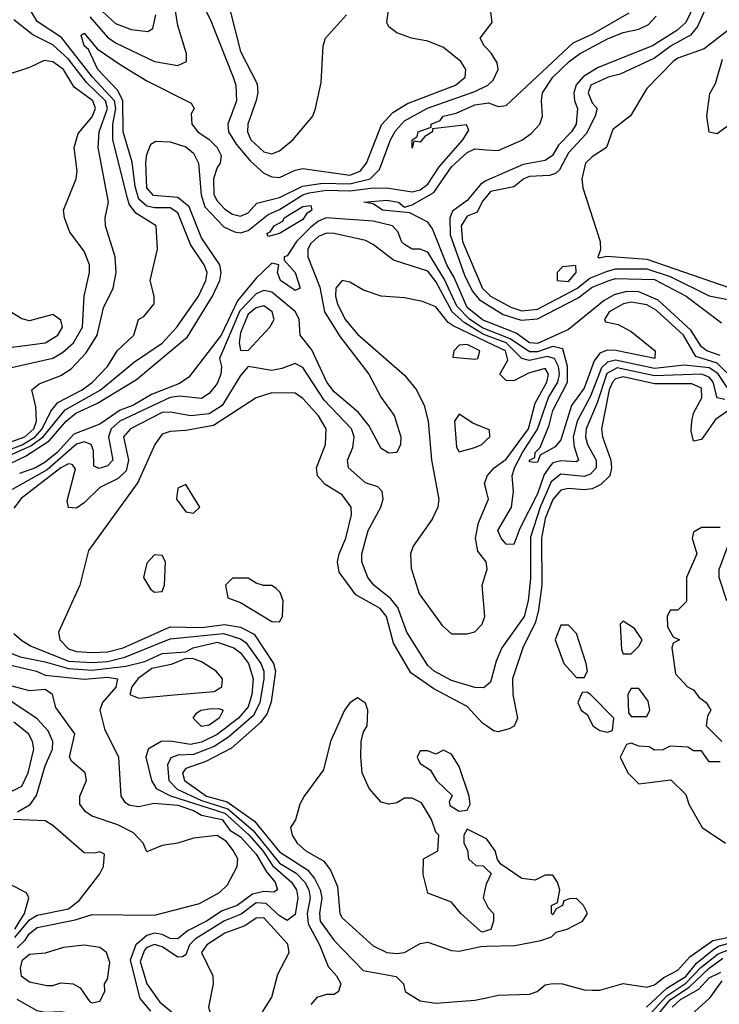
# Model space of a CAD drawing. Header units: inches. Extents: x 2380053 to 2584298, y 380219 to 546618.
# Tile 231 of 256: x 2468805 to 2470596, y 493217 to 495737. Entities that reach past the tile are written whole.
import ezdxf

# ---------------------------------------------------------------- set-up
doc = ezdxf.new("R2010")
doc.units = ezdxf.units.IN
doc.header["$MEASUREMENT"] = 0
doc.layers.add('C4469', color=7, linetype='Continuous')
doc.layers.add('C4479', color=7, linetype='Continuous')

msp = doc.modelspace()

# ---------------------------------------------------------------- linework, layer by layer
at = {"layer": 'C4469', "color": 2}
for points, elevation in [([(2468983.2, 495790), (2469050, 495727.7), (2469090, 495711.8), (2469133.1, 495706.9), (2469145.4, 495714.6), (2469153.5, 495750)], 30), ([(2468984.3, 495744.3), (2469030, 495692.7), (2469050, 495677.7), (2469150, 495630.3), (2469210, 495620.4), (2469231.8, 495630), (2469231.6, 495650), (2469210, 495722), (2469196.6, 495803.4)], 26), ([(2469270, 495784), (2469294.3, 495734.3), (2469351.3, 495590), (2469358, 495570), (2469359.6, 495530), (2469337.4, 495470), (2469339.6, 495450), (2469358.8, 495418.8), (2469395.5, 495375.5), (2469430, 495344.6), (2469450, 495334.9), (2469470, 495333.7), (2469510, 495352.4), (2469530, 495356.4), (2469650, 495339.7), (2469676.4, 495350), (2469693.1, 495370), (2469731.5, 495468.5), (2469760, 495500), (2469797.5, 495522.5), (2469920.7, 495570), (2469945.1, 495590), (2469947.3, 495610), (2469934, 495630), (2469890, 495666.3), (2469850, 495682.4), (2469808, 495690), (2469770, 495703.7), (2469750, 495719), (2469744.5, 495730), (2469752.5, 495787.5)], 26), ([(2468770, 494634.3), (2468811.1, 494648.9), (2468844.7, 494670), (2468862.8, 494690), (2468884.3, 494735.7), (2468902.5, 494757.5), (2468964.7, 494790), (2468991, 494810), (2469029.6, 494850), (2469054, 494890), (2469097.2, 494930), (2469109, 494970), (2469122.7, 494977.3), (2469149, 495010), (2469149, 495030), (2469139, 495070), (2469158, 495150), (2469154, 495210), (2469102.1, 495242.1), (2469085.5, 495265.5), (2469080.6, 495280.6), (2469043.2, 495430), (2469043.4, 495470), (2469050.9, 495510), (2469047.2, 495530), (2468991.2, 495590), (2468912.1, 495692.1), (2468850, 495732.8), (2468827.3, 495770)], 26), ([(2469343.1, 495763.1), (2469370, 495656), (2469412.7, 495572.7), (2469414.9, 495550), (2469410.5, 495530.5), (2469389, 495470), (2469387.9, 495450), (2469396.9, 495430), (2469430, 495398.9), (2469450, 495393.7), (2469470, 495401.3), (2469503.7, 495430), (2469555.3, 495490), (2469562, 495510), (2469576.4, 495576.4), (2469582, 495670), (2469588, 495690), (2469641.2, 495750)], 30), ([(2468770, 494652.4), (2468818.2, 494670), (2468841.2, 494690), (2468848.2, 494710), (2468846.4, 494746.4), (2468836, 494790), (2468854.9, 494805.1), (2468910, 494826.4), (2468936.4, 494843.6), (2468975.3, 494884.7), (2469003.5, 494930), (2469019.7, 495000.2), (2469044.2, 495050), (2469051.5, 495090), (2469049.6, 495130), (2469024.5, 495210), (2469023.7, 495230), (2469031.8, 495270), (2469005.7, 495410), (2469008.7, 495450), (2469029.9, 495510), (2469024.7, 495530), (2468976.3, 495576.3), (2468930, 495636.2), (2468890, 495672.7), (2468838.8, 495698.8), (2468790, 495736.9)], 30), ([(2470000, 495664), (2469994, 495670), (2469984, 495690), (2470000, 495711.3)], 22), ([(2468770, 494618.8), (2468833.7, 494646.3), (2468865, 494670), (2468921.6, 494738.4), (2469011.2, 494788.8), (2469098.4, 494861.6), (2469170, 494909.2), (2469207.4, 494950), (2469262.4, 495030), (2469281.4, 495070), (2469284.7, 495090), (2469277.2, 495110), (2469242, 495162), (2469210, 495243.1), (2469190, 495255.6), (2469150, 495255.4), (2469130, 495259.8), (2469110, 495278.3), (2469100.8, 495310), (2469092.5, 495372.5), (2469069.9, 495449.9), (2469069.3, 495530), (2469056, 495556), (2469005, 495610), (2468980.7, 495660.7), (2468969.8, 495670), (2468962.5, 495697.5), (2468970, 495702.8), (2469003, 495663), (2469062.3, 495622.3), (2469130, 495581.1), (2469243.6, 495523.6), (2469251.3, 495510), (2469243.5, 495496.5), (2469245.5, 495470), (2469260.5, 495450), (2469290, 495430.4), (2469310, 495410.4), (2469320.4, 495390), (2469318, 495370), (2469310, 495359.3), (2469301.2, 495330), (2469302, 495290), (2469310, 495274), (2469330, 495252.2), (2469350, 495239.5), (2469370, 495234.4), (2469390, 495243.1), (2469412.1, 495267.9), (2469470, 495282.3), (2469528.7, 495311.3), (2469580.7, 495319.3), (2469650, 495316.8), (2469701.7, 495330), (2469725.8, 495354.2), (2469754.4, 495430), (2469767, 495453), (2469790, 495478.2), (2469848.9, 495511.1), (2469970, 495553.7), (2470000, 495568.2)], 22), ([(2468730, 494835.6), (2468890, 494871.3), (2468914.6, 494885.4), (2468942.2, 494910), (2468965.6, 494950), (2468969.7, 495030), (2468983.6, 495090), (2468983.6, 495110), (2468970, 495145.2), (2468933.4, 495193.4), (2468919.3, 495230), (2468917.2, 495250), (2468949.4, 495330), (2468951.6, 495350), (2468944.5, 495410), (2468954.2, 495445.8), (2468990, 495488.8), (2468998.7, 495510), (2468991.9, 495530), (2468944.6, 495564.6), (2468917.2, 495610), (2468890, 495629.7), (2468867.4, 495632.6), (2468830, 495614.5), (2468770, 495595.1)], 34), ([(2468779, 494601), (2468819.7, 494620.3), (2468880.3, 494659.7), (2468923.7, 494710), (2468948.7, 494730), (2469004.3, 494755.7), (2469103.8, 494816.2), (2469234.6, 494925.4), (2469298.4, 495030), (2469317, 495070), (2469321, 495090), (2469317.1, 495110), (2469270, 495178.7), (2469238.3, 495258.3), (2469210, 495281.8), (2469147.4, 495287.4), (2469130, 495307), (2469127.8, 495372.2), (2469130, 495392), (2469140.9, 495419.1), (2469153.6, 495426.4), (2469190, 495424.9), (2469230, 495411.7), (2469250, 495395.8), (2469262.3, 495370), (2469269.1, 495289.1), (2469278.4, 495258.4), (2469327.4, 495207.4), (2469354.4, 495194.4), (2469370, 495192.1), (2469390, 495198), (2469440.9, 495239.1), (2469470, 495251.6), (2469530, 495288.9), (2469546.2, 495293.8), (2469590, 495300.8), (2469650, 495299), (2469710, 495307), (2469750, 495306), (2469810, 495296.8), (2469830, 495301.5), (2469850, 495316.2), (2469879.1, 495360.9), (2469938.9, 495430), (2469954.6, 495454.6), (2469948.4, 495468.4), (2469862, 495458), (2469862, 495450), (2469842, 495438), (2469830, 495424), (2469814, 495426), (2469810, 495408.7), (2469809.4, 495430), (2469822, 495438), (2469825.2, 495450), (2469858, 495462), (2469858, 495470), (2469880.9, 495479.1), (2469889.3, 495490), (2469922, 495498), (2469970, 495519), (2470000, 495524)], 18), ([(2470000, 494964.9), (2469990, 494968.8), (2469950, 495000.7), (2469917.5, 495077.4), (2469898.5, 495110), (2469861.7, 495201.7), (2469850, 495218.9), (2469803.3, 495243.3), (2469734, 495250), (2469710, 495265.6), (2469686, 495270), (2469744.9, 495275.1), (2469774.8, 495270), (2469790, 495257.3), (2469810, 495263.8), (2469864.8, 495295.2), (2469910, 495360.7), (2469950, 495397.8), (2469970, 495406.5), (2470000, 495404.5)], 14), ([(2470000, 495325.4), (2469996.2, 495323.8), (2469984.2, 495315.8), (2469950, 495274.5), (2469913.1, 495246.9), (2469905.8, 495230), (2469906.5, 495186.5), (2469943.8, 495083.8), (2469963.1, 495043.1), (2469981.2, 495021.2), (2470000, 495009.5)], 14), ([(2470000, 495285.1), (2469990, 495273), (2469975.6, 495244.4), (2469950, 495234.2), (2469935.2, 495210), (2469938.3, 495170), (2469989.7, 495049.7), (2470000, 495039.8)], 18), ([(2470000, 494944.5), (2469990, 494948.4), (2469957.6, 494970), (2469923.9, 495003.9), (2469892.6, 495072.6), (2469850, 495142.6), (2469830, 495149.7), (2469810, 495149.8), (2469790, 495161.6), (2469782.4, 495170), (2469773.7, 495193.7), (2469759.3, 495210), (2469710, 495221.5), (2469589.5, 495230.5), (2469570, 495222), (2469550, 495206), (2469513.4, 495170), (2469490, 495132.7), (2469482, 495130), (2469482, 495122), (2469510, 495090.6), (2469522.8, 495050), (2469510, 495044.2), (2469472.3, 495070), (2469465.2, 495090), (2469468, 495110), (2469450, 495114.5), (2469410, 495075.8), (2469362.5, 495017.5), (2469321, 494930), (2469237.6, 494822.4), (2469213.6, 494806.4), (2469142.2, 494777.8), (2469094.3, 494750), (2469062.4, 494737.6), (2469010, 494702.2), (2468943.3, 494676.7), (2468900.5, 494630), (2468870, 494604.6), (2468845.3, 494590), (2468804, 494576)], 18), ([(2470000, 494929.4), (2469990, 494933.3), (2469942.3, 494962.3), (2469912.1, 494990), (2469870, 495066.9), (2469850, 495093.3), (2469761.8, 495121.8), (2469710, 495162), (2469690, 495172.4), (2469610, 495189.7), (2469590, 495190.9), (2469570, 495182.7), (2469550, 495164.2), (2469542.9, 495150), (2469542.2, 495130), (2469572.9, 495052.9), (2469585, 494990), (2469625.3, 494925.3), (2469698.9, 494830), (2469730, 494770.7), (2469763.9, 494723.9), (2469780.3, 494670), (2469779.5, 494650), (2469770.4, 494629.6), (2469750, 494627.8), (2469730, 494639.5), (2469698.6, 494698.6), (2469672.2, 494732.2), (2469610, 494784.8), (2469590.8, 494810), (2469552.6, 494892.6), (2469522.9, 494930), (2469520.4, 494970), (2469511, 494990), (2469450, 495039.8), (2469430, 495044), (2469410, 495035.4), (2469368.2, 494991.8), (2469316.5, 494870), (2469321.1, 494850), (2469319.5, 494830), (2469310, 494806.6), (2469290, 494780.9), (2469270, 494768.2), (2469213.9, 494773.9), (2469190, 494770.5), (2469060.8, 494710), (2469039.3, 494690), (2469032, 494670), (2469043.7, 494610), (2469030, 494595.1), (2469008.4, 494588.4), (2468994.5, 494594.5), (2468993.6, 494633.6), (2468987.6, 494650), (2468970, 494657.3), (2468950, 494650.6), (2468874.8, 494585.2), (2468785.5, 494534.5)], 22), ([(2470000, 494913.1), (2469914.2, 494954.2), (2469902.1, 494962.1), (2469870, 495002), (2469835.8, 495015.8), (2469790, 495025.7), (2469729.8, 495029.8), (2469684.8, 495044.8), (2469650, 495065.6), (2469630, 495069.5), (2469614.4, 495050), (2469613.4, 495030), (2469618.3, 495010), (2469638, 494970), (2469670, 494932.2), (2469790, 494827.7), (2469820.4, 494790), (2469840.3, 494750), (2469850.4, 494709.7), (2469859, 494610), (2469877.6, 494510), (2469874.9, 494490), (2469861.2, 494458.8), (2469812.4, 494390), (2469804.9, 494370), (2469806.6, 494333.4), (2469827.5, 494267.5), (2469886.6, 494186.6), (2469910, 494165.5), (2469950, 494165.5), (2469970, 494170.8), (2469989.2, 494190), (2469995.6, 494210), (2469988.7, 494290), (2470000, 494326.2)], 26), ([(2468732.3, 494892.3), (2468870, 494910.4), (2468902.9, 494930), (2468914.7, 494950), (2468910, 494968.7), (2468890, 494982.7), (2468830, 494967), (2468810, 494972), (2468781.2, 494990)], 38), ([(2470000, 494033.5), (2469992.7, 494027.3), (2469970, 494028.2), (2469910, 494046.2), (2469865.6, 494070), (2469850, 494084.2), (2469796.3, 494170), (2469773, 494233), (2469754.8, 494254.8), (2469711.5, 494290), (2469695.8, 494310), (2469680.5, 494350), (2469681.1, 494370), (2469696.9, 494430), (2469729.6, 494490), (2469735.1, 494510), (2469733.2, 494530), (2469722, 494542), (2469690, 494552.3), (2469646.6, 494590), (2469643.7, 494610), (2469657.7, 494642.3), (2469661.3, 494670), (2469654, 494690), (2469583.9, 494763.9), (2469530, 494847.3), (2469510, 494857.6), (2469475.8, 494844.2), (2469450, 494839.7), (2469390, 494849.4), (2469370, 494826.6), (2469323.2, 494750), (2469290, 494729), (2469243.1, 494723.1), (2469190, 494732.8), (2469170, 494731.6), (2469088.5, 494690), (2469070.3, 494670), (2469083.5, 494610), (2469077.2, 494582.8), (2469056.7, 494563.3), (2469010, 494539.7), (2468970, 494500.5), (2468950, 494487), (2468930, 494489), (2468926.3, 494506.3), (2468947.5, 494587.5), (2468939.3, 494599.3), (2468930, 494600.9), (2468910, 494590.5), (2468808.3, 494511.7), (2468790, 494487.3)], 26), ([(2470000, 493929.9), (2469990, 493937), (2469950, 493979.7), (2469865.2, 494025.2), (2469806, 494066), (2469762, 494142), (2469744.2, 494210), (2469727.8, 494230), (2469665.7, 494265.7), (2469623, 494323), (2469618.7, 494350), (2469622.4, 494370), (2469639.7, 494410), (2469654.7, 494470), (2469653.6, 494490), (2469630, 494521.6), (2469587.2, 494547.3), (2469567, 494570), (2469565.1, 494590), (2469587.6, 494650), (2469589.7, 494690), (2469570, 494723.6), (2469530, 494768), (2469510, 494781.6), (2469450, 494782.4), (2469410.4, 494769.7), (2469301.4, 494698.6), (2469230, 494685.7), (2469190, 494683.6), (2469170, 494676.2), (2469150.5, 494650), (2469107.3, 494552.7), (2468981.1, 494378.9), (2468959.1, 494290), (2468904, 494170), (2468908, 494150), (2468930, 494126.9), (2468950, 494120.2), (2468990, 494117.5), (2469030, 494119.7), (2469069.4, 494130), (2469190, 494183.8), (2469270, 494182.1), (2469330, 494189.5), (2469370, 494182.7), (2469405, 494165), (2469454.7, 494090), (2469459.7, 494070), (2469448.8, 493991.2), (2469438.3, 493961.7), (2469421.2, 493938.8), (2469346.8, 493873.2), (2469281.4, 493838.6), (2469230, 493820.5), (2469221.5, 493810), (2469226.9, 493790), (2469282.8, 493750), (2469335.9, 493735.9), (2469406.2, 493686.2), (2469470, 493607.7), (2469541.6, 493561.6), (2469559.5, 493539.5), (2469574.3, 493510), (2469578.6, 493490), (2469572.2, 493450), (2469574.4, 493430), (2469610, 493380.3), (2469684.3, 493304.3), (2469768.5, 493288.5), (2469787.3, 493270), (2469791.3, 493250), (2469830, 493226), (2469870, 493220.4), (2469970, 493228.4), (2470000, 493234.4)], 30), ([(2470000, 494690.3), (2469964.7, 494704.7), (2469930, 494728), (2469918, 494710), (2469923, 494643), (2469930, 494631.3), (2469970, 494642.8), (2469988, 494650), (2470000, 494662)], 30), ([(2470000, 494530.7), (2469995.1, 494550), (2470000, 494564.2)], 26), ([(2470000, 494342.9), (2469999.3, 494350), (2469977.5, 494377.5), (2469971.6, 494410), (2469979.5, 494450), (2470000, 494497.9)], 26), ([(2468777.6, 494117.6), (2468806.3, 494106.3), (2468870, 494094.2), (2468930, 494076.5), (2468990, 494072.5), (2469077, 494083), (2469125.2, 494094.8), (2469170, 494115.5), (2469230, 494119.1), (2469249, 494130), (2469310, 494144.3), (2469353.4, 494130), (2469370, 494117.3), (2469391, 494090), (2469402.3, 494050), (2469399.1, 494010), (2469390, 493978.9), (2469365.4, 493950), (2469310, 493907.9), (2469270, 493888), (2469242.3, 493882.3), (2469190, 493891), (2469166.8, 493890), (2469134, 493870), (2469127.7, 493850), (2469142, 493790), (2469154.6, 493770), (2469190.6, 493750.6), (2469330, 493706.4), (2469391.4, 493651.4), (2469427, 493610), (2469452.3, 493572.3), (2469501.1, 493530), (2469513.7, 493510), (2469517.1, 493490), (2469510, 493447), (2469490, 493432.1), (2469470, 493443.8), (2469435.8, 493475.8), (2469410, 493477), (2469372.2, 493447.8), (2469329.3, 493430.7), (2469254.7, 493385.3), (2469239.8, 493370), (2469230, 493344), (2469221.4, 493338.6), (2469210, 493337.7), (2469170, 493364.4), (2469150, 493370.5), (2469130, 493362.8), (2469124.1, 493355.9), (2469113, 493327), (2469130.1, 493270), (2469163.3, 493223.3), (2469250, 493152.3)], 22), ([(2468790, 494166.4), (2468810, 494148.4), (2468834.3, 494134.3), (2468930, 494095.8), (2468990, 494091.8), (2469030, 494094.8), (2469074.4, 494105.6), (2469190, 494152.9), (2469326.5, 494166.5), (2469370, 494152.9), (2469383.7, 494143.7), (2469422, 494090), (2469430.1, 494070), (2469430.1, 494050), (2469419.2, 493990), (2469403.1, 493956.9), (2469339, 493901), (2469302.4, 493877.6), (2469250, 493856.9), (2469210, 493854.9), (2469192, 493848), (2469183.2, 493830), (2469186.5, 493790), (2469208.4, 493768.4), (2469270, 493738.9), (2469337.3, 493717.3), (2469402.3, 493662.3), (2469470, 493578.6), (2469512.9, 493552.9), (2469535.1, 493530), (2469545.1, 493510), (2469548.7, 493490), (2469540.5, 493450), (2469543.1, 493423.1), (2469572.4, 493370), (2469594.4, 493314.4), (2469616.3, 493290), (2469627.3, 493270), (2469621, 493250), (2469610, 493242.7), (2469590, 493242.9), (2469565.2, 493234.8), (2469550, 493217)], 26), ([(2468752.2, 494092.2), (2468847.7, 494070), (2468870, 494059.5), (2468970, 494049.2), (2469030, 494054.5), (2469054.9, 494050), (2469051.3, 494028.7), (2469017, 493990), (2469010.3, 493970), (2469022.1, 493922.1), (2469057.4, 493850), (2469064, 493750), (2469074.4, 493734.4), (2469086.9, 493726.9), (2469110, 493724), (2469148.1, 493731.9), (2469210, 493726.7), (2469250, 493713.3), (2469270, 493701.5), (2469323.1, 493690), (2469342.9, 493662.9), (2469370, 493645.7), (2469410, 493602), (2469436.8, 493556.8), (2469458.5, 493530), (2469464.9, 493510), (2469455.8, 493504.2), (2469430, 493505.7), (2469400.5, 493499.5), (2469362, 493470), (2469323.2, 493456.8), (2469283.1, 493430), (2469234.6, 493405.4), (2469210, 493385.1), (2469190, 493386), (2469170, 493396.1), (2469150, 493399.8), (2469130, 493393.3), (2469102.5, 493370), (2469087.3, 493330), (2469112.1, 493232), (2469139.7, 493199.7)], 18), ([(2468799, 493710), (2468831.3, 493728.7), (2468848.2, 493751.8), (2468870, 493828), (2468888.9, 493870), (2468889.8, 493890), (2468877.6, 493917.6), (2468850, 493947.6), (2468704.5, 494044.5)], 22), ([(2468798.2, 493361.8), (2468818.8, 493381.2), (2468830, 493399), (2468850, 493413.8), (2468946.5, 493433.5), (2468990, 493447.4), (2469150, 493445.2), (2469265, 493475), (2469316.3, 493503.7), (2469337, 493523), (2469362, 493570), (2469363.7, 493590), (2469351.2, 493611.2), (2469334.2, 493634.2), (2469310, 493649.5), (2469250, 493642.7), (2469210, 493629.4), (2469170, 493623.7), (2469130, 493608), (2469120.9, 493630), (2469095.9, 493655.9), (2469056.4, 493676.4), (2468990, 493699.1), (2468973.6, 493710), (2468958.9, 493730), (2468958.9, 493750), (2468975.6, 493790), (2468972.1, 493810), (2468938.6, 493838.6), (2468932.3, 493850), (2468946, 493910), (2468897, 493977), (2468889, 494010), (2468870, 494022.7), (2468830, 494019.7), (2468730, 494046.1)], 18), ([(2470000, 493405.3), (2469990, 493402), (2469984.7, 493404.7), (2469934, 493450), (2469910, 493479), (2469850, 493502), (2469838, 493550), (2469839, 493590), (2469875.3, 493610), (2469878, 493650), (2469870, 493658), (2469859, 493690), (2469833.2, 493733.2), (2469810, 493745.2), (2469790, 493745.2), (2469770, 493733.2), (2469750, 493729.3), (2469730, 493735.1), (2469699.6, 493770), (2469682, 493810), (2469678, 493850), (2469679.3, 493890), (2469685.2, 493914.8), (2469694, 493930), (2469696, 493970), (2469690, 493988), (2469670, 494002), (2469650, 493988.7), (2469636, 493970), (2469600.5, 493890), (2469582.8, 493817.2), (2469533.4, 493750), (2469522, 493730), (2469510.6, 493689.4), (2469498, 493670), (2469502.8, 493650), (2469514.8, 493630), (2469537.3, 493610), (2469583.7, 493583.7), (2469600.9, 493560.9), (2469618.8, 493518.8), (2469624.4, 493450), (2469630, 493438.8), (2469710, 493367.3), (2469744.7, 493350), (2469770, 493347.4), (2469790, 493350.4), (2469830, 493373.4), (2469850, 493376.3), (2469910, 493355.5), (2469930, 493353.4), (2469985.4, 493365.4), (2470000, 493365.8)], 34), ([(2468750, 493745.5), (2468810, 493775.5), (2468826.6, 493810), (2468840.7, 493870), (2468837.6, 493890), (2468827, 493910), (2468790, 493939.7)], 26), ([(2468792, 493388.1), (2468830, 493433.7), (2468850, 493445.3), (2468930, 493462), (2468957.1, 493482.9), (2469010, 493551), (2469019.5, 493570), (2469022, 493602), (2469010, 493608), (2468996, 493604), (2468970, 493605.2), (2468890, 493675.1), (2468870, 493686.6), (2468788.7, 493690)], 22), ([(2470000, 493640.6), (2469950, 493666), (2469942, 493650), (2469942, 493630), (2469951.6, 493611.6), (2469954, 493590), (2469972.7, 493572.7), (2469991.6, 493571.6), (2470000, 493563.5)], 34), ([(2468792.4, 493410), (2468816.8, 493450), (2468828.2, 493490), (2468822.7, 493502.7), (2468742.9, 493542.9)], 26), ([(2470000, 493526.3), (2469998, 493522), (2469991.3, 493490), (2470000, 493473.1)], 34), ([(2468802, 492950), (2468841.7, 492958.3), (2468894.5, 492985.5), (2468926, 493010), (2468972.2, 493087.8), (2468991.2, 493130), (2468995.1, 493150), (2468991, 493171), (2468982, 493182), (2468970, 493187.6), (2468910, 493198.4), (2468870, 493196.3), (2468850, 493200.5), (2468798.7, 493230)], 18)]:
    msp.add_lwpolyline(points, dxfattribs=dict(at, elevation=elevation))
for points, elevation in [([(2469442, 495182), (2469437.2, 495190), (2469445.9, 495194.1), (2469456, 495210), (2469478.2, 495221.8), (2469482, 495230), (2469530, 495258.9), (2469550, 495262), (2469552.4, 495250), (2469539.2, 495240.8), (2469530, 495225.6), (2469470, 495189.8)], 14), ([(2469430, 495004.7), (2469410, 494999.8), (2469390, 494984), (2469370, 494936), (2469366.9, 494910), (2469370, 494891.3), (2469390, 494890.8), (2469445.6, 494950), (2469456.2, 494970), (2469451.3, 494990)], 26), ([(2469950, 494906), (2469930, 494904), (2469916, 494890), (2469914, 494874), (2469970, 494868.2), (2469978, 494870), (2469982.7, 494890)], 30), ([(2469230, 494548), (2469210, 494538), (2469206, 494510), (2469230, 494478), (2469250, 494474), (2469266, 494490)], 34), ([(2469150, 494368), (2469130, 494346), (2469122, 494310), (2469139.6, 494279.6), (2469150, 494272), (2469170, 494274), (2469175.3, 494290), (2469178, 494350), (2469170, 494366)], 34), ([(2469390, 494308), (2469350, 494308), (2469332, 494290), (2469338, 494258), (2469370, 494246), (2469450, 494197.3), (2469470, 494196), (2469478, 494210), (2469479.5, 494250), (2469471.5, 494271.5), (2469461.5, 494281.5), (2469450, 494289.2), (2469429.2, 494289.2), (2469410, 494295.3)], 34), ([(2469230, 494102), (2469192.8, 494087.3), (2469143.4, 494076.6), (2469108.5, 494051.5), (2469091.8, 494030), (2469087, 494010), (2469110, 494000.9), (2469190, 494008.2), (2469302.4, 494017.6), (2469322.4, 494030), (2469324.2, 494050), (2469307.6, 494070), (2469270, 494094.3), (2469250, 494101.6)], 22), ([(2469270, 493928.2), (2469249.2, 493950), (2469257.5, 493962.5), (2469268.7, 493970), (2469290, 493973.8), (2469314.4, 493974.4), (2469326, 493970), (2469315.8, 493950), (2469290, 493931.8)], 18), ([(2469890, 493868), (2469870, 493858), (2469850, 493866), (2469830, 493866), (2469822, 493850), (2469830, 493834), (2469856.9, 493816.9), (2469872, 493790), (2469911.6, 493751.6), (2469904.7, 493735.3), (2469906, 493726), (2469930, 493712), (2469950, 493714), (2469958, 493730), (2469955.3, 493750), (2469930, 493826), (2469910, 493858)], 34), ([(2469430, 493438.7), (2469410, 493438), (2469381.6, 493418.4), (2469330, 493399.3), (2469283.7, 493370), (2469270.4, 493350), (2469299.3, 493290), (2469300.4, 493270), (2469288, 493210), (2469300.5, 493170), (2469339.3, 493130), (2469370.8, 493110), (2469410, 493096.3), (2469418.7, 493110), (2469421.6, 493130), (2469417, 493170), (2469420.9, 493190), (2469450, 493236), (2469465.6, 493294.4), (2469494.5, 493350), (2469491, 493371)], 26), ([(2468970, 493368.7), (2468916.9, 493363.1), (2468870, 493348.7), (2468830, 493345.2), (2468810, 493328.7), (2468805.7, 493310), (2468808.5, 493290), (2468830, 493274.9), (2468874.2, 493265.8), (2468890, 493265.5), (2468910, 493272.4), (2468942, 493270), (2468959.8, 493259.8), (2468984, 493224), (2468990, 493221), (2469010, 493225.5), (2469022.7, 493250), (2469022, 493270), (2469030, 493282), (2469035.8, 493324.2), (2469027.1, 493350), (2469010, 493362.8)], 18)]:
    msp.add_lwpolyline(points, close=True, dxfattribs=dict(at, elevation=elevation))
at = {"layer": 'C4479', "color": 2}
for points, elevation in [([(2470555.3, 495824.7), (2470510.1, 495729.9), (2470487.2, 495710), (2470424.4, 495670), (2470285.4, 495614.6), (2470248, 495592), (2470229.4, 495570.6), (2470223.8, 495550), (2470225, 495530), (2470233.2, 495510), (2470229.1, 495470), (2470217.3, 495450), (2470184, 495416), (2470168.9, 495390), (2470150, 495376.8), (2470093.4, 495366.6), (2470000, 495325.4)], 14), ([(2470579.7, 495810), (2470540.2, 495719.8), (2470522, 495698), (2470472.8, 495670), (2470430, 495639), (2470341.8, 495598.2), (2470311, 495590), (2470267.1, 495570), (2470260.3, 495550), (2470270, 495524.9), (2470283, 495510), (2470278, 495490), (2470254.7, 495445.3), (2470210, 495396.4), (2470186.8, 495353.2), (2470176.5, 495343.5), (2470161.5, 495338.5), (2470110, 495336.1), (2470095.5, 495330), (2470070, 495309.2), (2470010, 495297.2), (2470000, 495285.1)], 18), ([(2470000, 495711.3), (2470014, 495730), (2470009, 495770), (2470000, 495788)], 22), ([(2470000, 495524), (2470004.9, 495524.9), (2470030, 495514.8), (2470050, 495517.3), (2470222, 495678), (2470270, 495700.2), (2470365.4, 495754.6)], 18), ([(2470000, 495404.5), (2470030, 495402.6), (2470090.7, 495429.3), (2470114.4, 495445.6), (2470136.3, 495470), (2470143.5, 495490), (2470140.5, 495530), (2470143.5, 495550), (2470169.8, 495590), (2470211.1, 495630), (2470238, 495650), (2470310, 495688), (2470350, 495704.7), (2470390, 495713.2), (2470414.7, 495725.3), (2470434.1, 495745.9)], 14), ([(2470618, 495710), (2470557.3, 495662.7), (2470490, 495638.7), (2470478, 495630), (2470410, 495561.2), (2470368.9, 495491.1), (2470323.4, 495456.6), (2470307.3, 495410), (2470270, 495386.6), (2470253.4, 495370), (2470243.8, 495330), (2470246.9, 495306.9), (2470290.8, 495170), (2470292, 495148), (2470284.7, 495130), (2470288, 495128), (2470308, 495132), (2470410, 495124.2), (2470670, 495034.8)], 22), ([(2470000, 495568.2), (2470003.6, 495570), (2470017.2, 495582.8), (2470029.5, 495610), (2470027, 495627), (2470012, 495652), (2470000, 495664)], 22), ([(2470630, 495474.5), (2470590, 495445.1), (2470570, 495449.5), (2470564.2, 495490), (2470571.8, 495548.2), (2470586, 495574), (2470604.1, 495635.9)], 22), ([(2470000, 495039.8), (2470010.3, 495030), (2470061.8, 495001.8), (2470090, 494991.9), (2470130, 494996.2), (2470230.7, 495049.3), (2470264.1, 495075.9), (2470307.4, 495092.6), (2470330, 495099.3), (2470410, 495099.3), (2470470, 495079.8), (2470570, 495030.2), (2470687.9, 495007.9)], 18), ([(2470000, 495009.5), (2470042.8, 494982.8), (2470088.4, 494968.4), (2470130, 494971.9), (2470234.7, 495025.3), (2470270, 495052.8), (2470314, 495070), (2470330, 495074.6), (2470430, 495072.5), (2470511.4, 495030), (2470601.1, 494961.1)], 14), ([(2470598.1, 494878.1), (2470564, 494890), (2470550, 494900.3), (2470523, 494943), (2470439.4, 495019.4), (2470390, 495041), (2470358.1, 495041.9), (2470327, 495033), (2470301.1, 495018.9), (2470210, 494944.8), (2470130, 494908.3), (2470110, 494909.9), (2470075.4, 494935.4), (2470000, 494964.9)], 14), ([(2470634.9, 494814.9), (2470590, 494858.1), (2470535.4, 494875.4), (2470504.3, 494930), (2470434, 494994), (2470410, 495007.7), (2470370, 495014.1), (2470350.2, 495009.8), (2470314, 494990), (2470302, 494970), (2470304.1, 494964.1), (2470337.1, 494957.1), (2470370, 494939.5), (2470432, 494890), (2470430.5, 494870), (2470330.9, 494890.9), (2470308.9, 494891.1), (2470290, 494884), (2470275.7, 494864.3), (2470250, 494794), (2470217.1, 494750), (2470190, 494662), (2470175.9, 494644.1), (2470137, 494623), (2470130, 494605.1), (2470123.7, 494603.7), (2470110, 494606), (2470110, 494610.4), (2470123.2, 494616.8), (2470124.4, 494630), (2470137.2, 494642.7), (2470160.4, 494699.6), (2470170, 494737.1), (2470207.3, 494810), (2470207, 494850), (2470195, 494895), (2470170, 494900.8), (2470130, 494887.6), (2470110, 494887.3), (2470060.6, 494920.6), (2470000, 494944.5)], 18), ([(2470616.3, 494796.3), (2470592.2, 494832.2), (2470570, 494846.7), (2470506.8, 494853.2), (2470430, 494844.5), (2470330, 494866), (2470310, 494861.1), (2470293.9, 494846.1), (2470266.4, 494773.6), (2470232.2, 494710), (2470221.6, 494670), (2470224.1, 494644.1), (2470235.8, 494610), (2470230, 494605.7), (2470190, 494608.2), (2470170, 494603.1), (2470163.3, 494596.7), (2470147.1, 494572.9), (2470130, 494524), (2470085.2, 494434.8), (2470070, 494394), (2470050, 494395.1), (2470037, 494410), (2470028.6, 494430), (2470063.5, 494490), (2470068.7, 494530), (2470065.3, 494570), (2470071.4, 494590), (2470091.7, 494630), (2470130.7, 494689.3), (2470158.7, 494770), (2470182.2, 494810), (2470186.9, 494830), (2470183.8, 494850), (2470173.7, 494870), (2470155.1, 494875.1), (2470110, 494865.4), (2470090.4, 494870.4), (2470049.8, 494910), (2470000, 494929.4)], 22), ([(2470000, 494564.2), (2470002, 494570), (2470019.6, 494590), (2470050, 494612.7), (2470107.3, 494690), (2470124.5, 494755.5), (2470154, 494810), (2470158.2, 494830), (2470150, 494844.2), (2470107.1, 494832.9), (2470070, 494813), (2470050, 494813.6), (2470033.6, 494830), (2470054.2, 494865.8), (2470048.1, 494890), (2470000, 494913.1)], 26), ([(2470610, 494765.2), (2470590, 494769.7), (2470579.9, 494810), (2470570, 494822.3), (2470550, 494830.4), (2470430, 494826.2), (2470334.1, 494845.9), (2470307.8, 494832.2), (2470283.5, 494756.5), (2470255.2, 494690), (2470253, 494670), (2470258.8, 494650), (2470280.2, 494610), (2470280.2, 494590), (2470265.8, 494574.2), (2470250, 494568.3), (2470190, 494574.2), (2470165.8, 494554.2), (2470137.3, 494490), (2470112.7, 494412.7), (2470112.7, 494307.3), (2470106.5, 494250), (2470096.5, 494210), (2470039.5, 494130), (2470024.7, 494095.3), (2470010, 494042), (2470000, 494033.5)], 26), ([(2470650, 494758.7), (2470585.9, 494714.1), (2470550, 494662.7), (2470530, 494659), (2470523.8, 494683.8), (2470525.4, 494710), (2470529.8, 494730.2), (2470550.7, 494769.3), (2470550, 494794.3), (2470525.6, 494805.6), (2470430, 494805.5), (2470350, 494822.9), (2470330, 494818.4), (2470322.7, 494810), (2470314.3, 494790), (2470294.6, 494690), (2470296.5, 494670), (2470318.5, 494610), (2470320.2, 494590), (2470315.3, 494570), (2470292.7, 494547.3), (2470270, 494536.4), (2470250, 494533.8), (2470210, 494537.6), (2470190, 494533.3), (2470170, 494509.7), (2470150, 494460.7), (2470140.9, 494410), (2470141.4, 494290), (2470133.2, 494226.8), (2470125, 494195), (2470092.9, 494130), (2470066.3, 494050), (2470067.6, 494010), (2470079.3, 493950), (2470070.4, 493929.6), (2470058, 493922), (2470030, 493915.1), (2470017.5, 493917.5), (2470000, 493929.9)], 30), ([(2470000, 494662), (2470008, 494670), (2470007.3, 494687.3), (2470000, 494690.3)], 30), ([(2470000, 494497.9), (2470005.2, 494510), (2470000, 494530.7)], 26), ([(2470598, 494438), (2470550, 494438), (2470530, 494426), (2470526, 494410), (2470538, 494370), (2470512, 494310), (2470511.6, 494248.4), (2470490, 494226), (2470470, 494226), (2470462, 494210), (2470463.6, 494183.6), (2470478, 494158), (2470494, 494150), (2470478, 494142), (2470474, 494130), (2470483.6, 494063.6), (2470514, 494030), (2470530, 494022), (2470543.5, 494003.5), (2470562, 493990), (2470574, 493970), (2470565.4, 493954.6), (2470562, 493930), (2470602, 493890)], 34), ([(2470615.3, 494250), (2470595.3, 494310), (2470595.3, 494330), (2470618, 494390)], 34), ([(2470000, 494326.2), (2470001.2, 494330), (2470000, 494342.9)], 26), ([(2470598, 493838), (2470570, 493838), (2470550, 493866), (2470530, 493866), (2470515.3, 493875.3), (2470470, 493878), (2470451.6, 493868.4), (2470430, 493868), (2470416.4, 493876.4), (2470390, 493878), (2470370, 493886), (2470358, 493882), (2470342, 493850), (2470362, 493810), (2470390, 493782), (2470472, 493792), (2470510, 493754), (2470518, 493730), (2470552, 493670), (2470612, 493630)], 34), ([(2470000, 493365.8), (2470072.5, 493367.5), (2470139.3, 493380.7), (2470166, 493390), (2470178, 493402), (2470206, 493410), (2470246, 493430), (2470258, 493450), (2470248, 493470), (2470230, 493488), (2470212.7, 493487.3), (2470198, 493482), (2470194, 493470), (2470178, 493462), (2470170, 493446), (2470166, 493450), (2470166, 493470), (2470182, 493478), (2470188, 493510), (2470182, 493530), (2470170, 493548), (2470150, 493548), (2470124.7, 493535.3), (2470090, 493539), (2470036.4, 493576.4), (2470028, 493588), (2470022, 493610), (2470000.4, 493640.4), (2470000, 493640.6)], 34), ([(2470000, 493563.5), (2470012, 493552), (2470000, 493526.3)], 34), ([(2470000, 493473.1), (2470004.5, 493464.5), (2470018, 493450), (2470018, 493430), (2470011, 493409), (2470000, 493405.3)], 34), ([(2470000, 493234.4), (2470030, 493240.5), (2470110, 493243), (2470129.5, 493250.5), (2470150, 493267.3), (2470170, 493270.6), (2470194, 493270), (2470250, 493254.8), (2470270, 493254), (2470290, 493254), (2470350, 493270.5), (2470410, 493261.6), (2470430, 493267.2), (2470453.7, 493286.3), (2470490, 493305.2), (2470520.7, 493339.3), (2470579.5, 493380.5), (2470630, 493390.8)], 30), ([(2470409.6, 493210), (2470461.3, 493258.7), (2470510, 493288.8), (2470537.1, 493322.9), (2470581.6, 493358.4), (2470593.9, 493366.1), (2470650, 493382.7)], 26), ([(2470410, 493183.6), (2470461.3, 493238.7), (2470510, 493271.4), (2470548.8, 493311.2), (2470593.2, 493346.8), (2470650, 493368.7)], 22), ([(2470410, 493157.1), (2470471, 493230), (2470519, 493261), (2470570, 493309.6), (2470604.9, 493335.1)], 18), ([(2470475, 493210), (2470496.8, 493230), (2470543.6, 493256.4), (2470570, 493285.5), (2470600.1, 493299.9)], 14), ([(2470602.5, 493277.5), (2470570, 493232.4), (2470505.6, 493174.4)], 14)]:
    msp.add_lwpolyline(points, dxfattribs=dict(at, elevation=elevation))
for points, elevation in [([(2470228.4, 495108.4), (2470194.8, 495105.2), (2470181, 495090), (2470181, 495070), (2470210, 495067.5), (2470229.2, 495090)], 22), ([(2470350, 494198), (2470342, 494190), (2470345.4, 494125.4), (2470350, 494114), (2470370, 494114), (2470390, 494134), (2470398, 494150), (2470379, 494179)], 34), ([(2470210, 494188), (2470190, 494188), (2470176, 494150), (2470198, 494090), (2470230, 494054), (2470250, 494054), (2470258, 494070), (2470255.3, 494090), (2470230, 494166)], 34), ([(2470390, 494026), (2470370, 494026), (2470362, 494010), (2470363.6, 493963.6), (2470370, 493954), (2470410, 493954), (2470418, 493970), (2470413.6, 493993.6)], 34), ([(2470256.4, 494016.4), (2470244.7, 494015.3), (2470234, 493990), (2470242, 493970), (2470258, 493958), (2470272, 493930), (2470290, 493918), (2470310, 493914), (2470322, 493918), (2470326, 493950), (2470266, 494010)], 34)]:
    msp.add_lwpolyline(points, close=True, dxfattribs=dict(at, elevation=elevation))

doc.saveas('drawing.dxf')
